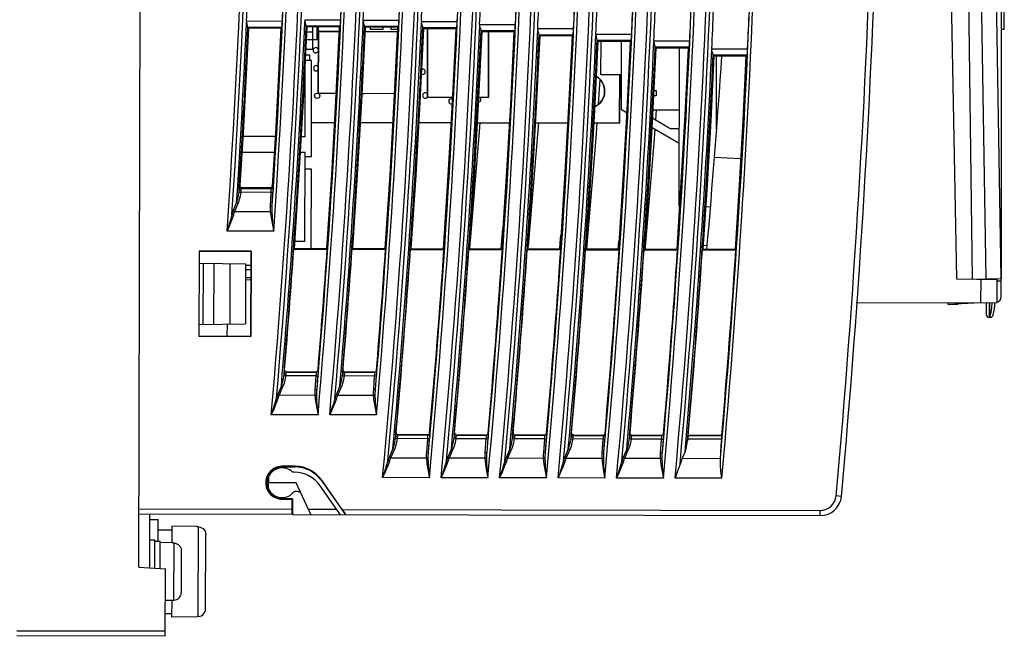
# Model space of a CAD drawing. Extents: x 0 to 420, y 0 to 297.
# Tile 2 of 30: x 115 to 161, y 116 to 145. Entities that reach past the tile are written whole.
import ezdxf

# ---------------------------------------------------------------- set-up
doc = ezdxf.new("R2010")
doc.units = 0
doc.header["$LTSCALE"] = 23.1
doc.layers.get('0').update_dxf_attribs({"linetype": 'CONTINUOUS'})

msp = doc.modelspace()

# ---------------------------------------------------------------- linework, layer by layer
at = {"color": 7, "linetype": 'CONTINUOUS'}
for p, q in [((120.357, 119.614), (120.493, 187.363)), ((161.032, 180.232), (161.032, 133.226)), ((159.684, 133.203), (159.084, 179.5)), ((158.057, 178.238), (158.934, 133.217)), ((161.182, 144.978), (161.182, 148.972)), ((128.188, 145.433), (129.878, 145.43)), ((130.938, 145.419), (132.629, 145.416)), ((125.434, 145.374), (127.124, 145.37)), ((127.098, 145.071), (125.503, 145.074)), ((125.503, 145.074), (125.542, 145.033)), ((127.055, 145.03), (125.542, 145.033)), ((127.098, 145.071), (127.055, 145.03)), ((129.852, 145.13), (128.257, 145.133)), ((128.257, 145.133), (128.297, 145.092)), ((129.808, 145.088), (128.297, 145.092)), ((128.557, 144.868), (128.558, 145.091)), ((128.772, 144.492), (128.773, 145.09)), ((128.808, 145.09), (128.807, 144.892)), ((129.852, 145.13), (129.808, 145.088)), ((132.603, 145.116), (131.008, 145.119)), ((131.008, 145.119), (131.048, 145.077)), ((132.557, 145.073), (131.048, 145.077)), ((131.273, 145.076), (131.273, 144.987)), ((131.273, 144.987), (131.873, 144.986)), ((131.873, 144.986), (131.873, 145.075)), ((132.248, 145.074), (132.248, 144.985)), ((132.248, 144.985), (132.553, 144.985)), ((132.603, 145.116), (132.557, 145.073)), ((133.686, 145.345), (135.376, 145.341)), ((135.35, 145.042), (133.755, 145.045)), ((133.755, 145.045), (133.797, 145.001)), ((135.304, 144.997), (133.797, 145.001)), ((133.958, 145.001), (133.951, 141.782)), ((133.973, 145.001), (133.966, 141.782)), ((135.35, 145.042), (135.304, 144.997)), ((136.431, 145.21), (138.121, 145.206)), ((139.173, 145.014), (140.864, 145.011)), ((161.182, 144.978), (161.032, 144.975)), ((128.267, 144.493), (128.772, 144.492)), ((128.557, 144.843), (128.284, 144.843)), ((128.286, 144.868), (128.557, 144.868)), ((128.556, 144.043), (128.557, 144.843)), ((128.807, 144.867), (128.802, 141.967)), ((128.807, 144.892), (129.798, 144.89)), ((129.797, 144.865), (128.807, 144.867)), ((128.822, 144.867), (128.817, 141.967)), ((132.547, 144.86), (131.038, 144.863)), ((138.095, 144.907), (136.5, 144.91)), ((136.5, 144.91), (136.543, 144.865)), ((138.048, 144.862), (136.543, 144.865)), ((136.851, 141.776), (136.857, 144.864)), ((136.866, 141.776), (136.872, 144.864)), ((138.095, 144.907), (138.048, 144.862)), ((140.838, 144.711), (139.242, 144.714)), ((139.242, 144.714), (139.286, 144.669)), ((140.789, 144.665), (139.286, 144.669)), ((140.838, 144.711), (140.789, 144.665)), ((141.913, 144.758), (143.603, 144.755)), ((143.577, 144.455), (141.982, 144.458)), ((141.982, 144.458), (142.027, 144.411)), ((143.577, 144.455), (143.528, 144.408)), ((128.245, 144.043), (128.556, 144.043)), ((143.528, 144.408), (142.027, 144.411)), ((142.153, 142.844), (142.157, 144.411)), ((143.107, 144.409), (143.1, 141.193)), ((144.649, 144.441), (146.34, 144.437)), ((146.314, 144.138), (144.719, 144.141)), ((144.719, 144.141), (144.764, 144.093)), ((146.263, 144.089), (144.764, 144.093)), ((145.841, 136.643), (145.856, 144.09)), ((146.314, 144.138), (146.263, 144.089)), ((147.383, 144.062), (149.074, 144.059)), ((128.42, 143.768), (128.231, 143.768)), ((128.42, 143.512), (128.42, 143.768)), ((149.048, 143.759), (147.452, 143.762)), ((147.452, 143.762), (147.499, 143.713)), ((148.996, 143.71), (147.499, 143.713)), ((147.598, 140.27), (147.605, 143.713)), ((149.048, 143.759), (148.996, 143.71)), ((128.197, 139.917), (128.204, 143.227)), ((128.505, 143.512), (128.218, 143.512)), ((128.496, 138.962), (128.505, 143.512)), ((142.107, 142.616), (142.022, 141.448)), ((142.153, 142.844), (143.103, 142.843)), ((143.034, 140.563), (143.038, 142.843)), ((143.049, 140.563), (143.053, 142.843)), ((128.802, 141.967), (129.653, 141.965)), ((130.894, 141.963), (132.404, 141.96)), ((133.951, 141.782), (135.146, 141.779)), ((136.391, 141.777), (136.866, 141.776)), ((144.751, 141.839), (144.652, 141.839)), ((144.665, 142.089), (144.752, 142.089)), ((144.752, 142.089), (144.751, 141.839)), ((143.361, 141.041), (143.1, 141.193)), ((144.599, 140.784), (145.451, 140.288)), ((144.62, 141.189), (145.85, 141.187)), ((144.762, 141.189), (144.727, 140.709)), ((128.499, 140.593), (129.577, 140.591)), ((130.818, 140.588), (132.328, 140.585)), ((133.572, 140.583), (135.08, 140.579)), ((136.325, 140.577), (137.831, 140.574)), ((139.079, 140.571), (140.582, 140.568)), ((141.832, 140.566), (143.049, 140.563)), ((145.847, 139.595), (144.573, 140.336)), ((145.848, 140.287), (145.451, 140.288)), ((126.79, 139.92), (125.276, 139.923)), ((128.197, 139.917), (128.026, 139.918)), ((126.745, 139.175), (125.231, 139.178)), ((128.196, 139.172), (127.983, 139.173)), ((128.188, 134.973), (128.196, 139.172)), ((128.496, 138.962), (128.196, 138.962)), ((148.743, 138.873), (147.511, 138.94)), ((128.494, 138.387), (128.194, 138.387)), ((128.487, 134.647), (128.494, 138.387)), ((125.136, 137.608), (125.1, 137.574)), ((125.199, 137.467), (125.236, 137.502)), ((126.55, 137.499), (125.235, 137.502)), ((126.551, 137.5), (126.583, 137.465)), ((126.683, 137.558), (126.65, 137.593)), ((126.582, 137.293), (125.164, 137.296)), ((125.199, 137.467), (126.583, 137.465)), ((126.582, 137.293), (126.55, 136.649)), ((126.65, 136.673), (126.682, 137.318)), ((124.967, 136.825), (124.812, 136.43)), ((124.882, 136.394), (125.038, 136.789)), ((145.841, 136.643), (145.857, 136.642)), ((147.11, 136.618), (147.323, 136.614)), ((124.882, 136.394), (126.552, 136.391)), ((126.719, 135.455), (124.518, 135.46)), ((128.188, 134.973), (127.717, 134.973)), ((141.495, 134.836), (141.475, 134.625)), ((142.968, 134.623), (142.98, 134.76)), ((142.98, 134.76), (143, 135.003)), ((144.246, 134.724), (144.237, 134.62)), ((147.169, 134.784), (146.993, 134.778)), ((123.199, 134.52), (123.191, 130.495)), ((125.649, 134.515), (123.199, 134.52)), ((123.199, 134.52), (123.211, 134.508)), ((123.203, 130.507), (123.211, 134.508)), ((125.637, 134.503), (123.211, 134.508)), ((125.637, 134.503), (125.629, 130.502)), ((125.637, 134.503), (125.649, 134.515)), ((125.649, 134.515), (125.641, 130.49)), ((127.661, 134.616), (127.695, 134.648)), ((127.661, 134.616), (129.239, 134.613)), ((127.695, 134.648), (129.209, 134.645)), ((129.239, 134.613), (129.209, 134.645)), ((130.416, 134.61), (130.451, 134.643)), ((130.416, 134.61), (131.994, 134.607)), ((130.451, 134.643), (131.963, 134.641)), ((131.994, 134.607), (131.963, 134.641)), ((133.17, 134.605), (133.206, 134.639)), ((133.17, 134.605), (134.748, 134.602)), ((133.206, 134.639), (134.716, 134.636)), ((134.748, 134.602), (134.716, 134.636)), ((135.924, 134.599), (135.962, 134.634)), ((135.924, 134.599), (137.503, 134.596)), ((135.962, 134.634), (137.469, 134.632)), ((137.503, 134.596), (137.469, 134.632)), ((138.678, 134.594), (138.717, 134.63)), ((138.678, 134.594), (140.257, 134.591)), ((138.717, 134.63), (140.223, 134.627)), ((140.257, 134.591), (140.223, 134.627)), ((141.433, 134.588), (141.473, 134.625)), ((141.433, 134.588), (143.011, 134.585)), ((141.473, 134.625), (142.976, 134.623)), ((143.011, 134.585), (142.976, 134.623)), ((144.187, 134.583), (144.228, 134.621)), ((144.187, 134.583), (145.765, 134.579)), ((144.228, 134.621), (145.729, 134.618)), ((145.765, 134.579), (145.729, 134.618)), ((146.941, 134.577), (146.983, 134.616)), ((146.941, 134.577), (148.519, 134.574)), ((146.983, 134.616), (148.482, 134.614)), ((148.519, 134.574), (148.482, 134.614)), ((123.21, 133.958), (125.385, 133.916)), ((123.385, 133.955), (123.38, 131.06)), ((123.885, 133.945), (123.88, 131.067)), ((124.649, 133.93), (124.643, 131.079)), ((125.385, 133.916), (125.38, 131.09)), ((125.635, 133.843), (125.385, 133.843)), ((125.385, 133.653), (125.635, 133.653)), ((125.634, 133.268), (125.384, 133.268)), ((125.634, 133.163), (125.384, 133.159)), ((158.934, 133.217), (160.834, 133.18)), ((159.684, 133.203), (161.027, 133.226)), ((160.082, 132.083), (160.084, 133.195)), ((160.332, 133.214), (160.332, 133.19)), ((160.834, 133.18), (160.832, 132.082)), ((160.835, 133.123), (161.028, 133.126)), ((161.031, 132.367), (161.028, 133.126)), ((154.186, 132.095), (160.832, 132.082)), ((158.532, 131.998), (158.532, 132.087)), ((160.082, 132.079), (158.532, 131.998)), ((158.532, 131.998), (158.991, 132.022)), ((160.332, 132.083), (160.332, 131.545)), ((160.474, 132.083), (160.474, 131.4)), ((160.482, 132.083), (160.482, 131.399)), ((160.542, 131.634), (160.482, 131.399)), ((123.204, 131.057), (125.38, 131.09)), ((124.529, 130.504), (124.53, 131.077)), ((160.482, 131.399), (160.474, 131.4)), ((160.482, 131.4), (160.523, 131.401)), ((123.191, 130.495), (123.203, 130.507)), ((125.641, 130.49), (123.191, 130.495)), ((123.203, 130.507), (125.629, 130.502)), ((125.629, 130.502), (125.641, 130.49)), ((127.229, 128.925), (127.226, 128.921)), ((127.24, 128.871), (127.229, 128.925)), ((127.329, 128.816), (127.325, 128.813)), ((127.325, 128.813), (128.711, 128.81)), ((128.708, 128.814), (127.329, 128.816)), ((128.708, 128.814), (128.711, 128.81)), ((128.761, 128.017), (128.805, 128.661)), ((128.808, 128.905), (128.811, 128.902)), ((129.986, 128.919), (129.983, 128.916)), ((129.997, 128.866), (129.986, 128.919)), ((130.086, 128.811), (130.082, 128.808)), ((130.082, 128.808), (131.468, 128.805)), ((131.465, 128.808), (130.086, 128.811)), ((131.465, 128.808), (131.468, 128.805)), ((131.565, 128.9), (131.568, 128.897)), ((128.705, 128.639), (127.285, 128.641)), ((128.705, 128.639), (128.661, 127.994)), ((131.462, 128.633), (130.042, 128.636)), ((131.462, 128.633), (131.418, 127.989)), ((131.518, 128.012), (131.562, 128.656)), ((127.079, 128.172), (126.916, 127.777)), ((126.986, 127.74), (127.149, 128.135)), ((126.986, 127.74), (128.658, 127.737)), ((129.836, 128.166), (129.673, 127.772)), ((129.744, 127.735), (129.907, 128.129)), ((129.744, 127.735), (131.416, 127.731)), ((128.807, 126.801), (126.602, 126.805)), ((131.565, 126.795), (129.36, 126.8)), ((132.49, 125.961), (132.493, 125.965)), ((132.504, 125.911), (132.493, 125.965)), ((134.073, 125.944), (134.076, 125.941)), ((135.248, 125.956), (135.252, 125.959)), ((135.262, 125.905), (135.252, 125.959)), ((136.831, 125.939), (136.834, 125.935)), ((138.006, 125.95), (138.01, 125.953)), ((138.02, 125.9), (138.01, 125.953)), ((139.589, 125.933), (139.592, 125.93)), ((140.764, 125.944), (140.768, 125.948)), ((140.779, 125.894), (140.768, 125.948)), ((142.347, 125.928), (142.351, 125.924)), ((143.526, 125.942), (143.522, 125.939)), ((143.537, 125.889), (143.526, 125.942)), ((145.105, 125.922), (145.109, 125.919)), ((133.969, 125.678), (132.548, 125.681)), ((132.593, 125.856), (132.589, 125.852)), ((132.589, 125.852), (133.976, 125.85)), ((133.973, 125.853), (132.593, 125.856)), ((133.969, 125.678), (133.921, 125.034)), ((133.973, 125.853), (133.976, 125.85)), ((134.02, 125.056), (134.069, 125.7)), ((136.727, 125.672), (135.306, 125.675)), ((135.351, 125.85), (135.347, 125.847)), ((135.347, 125.847), (136.734, 125.844)), ((136.731, 125.848), (135.351, 125.85)), ((136.727, 125.672), (136.68, 125.028)), ((136.731, 125.848), (136.734, 125.844)), ((136.779, 125.05), (136.827, 125.695)), ((139.486, 125.667), (138.065, 125.67)), ((138.109, 125.845), (138.106, 125.841)), ((138.106, 125.841), (139.493, 125.839)), ((139.49, 125.842), (138.109, 125.845)), ((139.486, 125.667), (139.438, 125.023)), ((139.49, 125.842), (139.493, 125.839)), ((139.538, 125.045), (139.585, 125.689)), ((142.244, 125.661), (140.823, 125.664)), ((140.867, 125.839), (140.864, 125.836)), ((140.864, 125.836), (142.251, 125.833)), ((142.248, 125.836), (140.867, 125.839)), ((142.244, 125.661), (142.197, 125.017)), ((142.248, 125.836), (142.251, 125.833)), ((142.297, 125.039), (142.344, 125.684)), ((145.002, 125.656), (143.581, 125.659)), ((143.626, 125.834), (143.622, 125.83)), ((143.622, 125.83), (145.009, 125.828)), ((145.006, 125.831), (143.626, 125.834)), ((145.002, 125.656), (144.955, 125.012)), ((145.006, 125.831), (145.009, 125.828)), ((145.055, 125.034), (145.102, 125.678)), ((146.247, 125.653), (146.239, 125.578)), ((147.854, 125.65), (146.247, 125.653)), ((146.275, 125.828), (146.271, 125.825)), ((146.271, 125.825), (147.859, 125.822)), ((147.856, 125.825), (146.275, 125.828)), ((147.856, 125.825), (147.859, 125.822)), ((132.339, 125.212), (132.173, 124.817)), ((132.244, 124.78), (132.409, 125.174)), ((135.098, 125.206), (134.932, 124.812)), ((135.003, 124.774), (135.168, 125.169)), ((137.856, 125.2), (137.691, 124.806)), ((137.761, 124.769), (137.927, 125.163)), ((140.615, 125.195), (140.45, 124.801)), ((140.52, 124.763), (140.685, 125.157)), ((143.373, 125.189), (143.208, 124.795)), ((143.279, 124.758), (143.444, 125.152)), ((146.122, 125.072), (145.988, 124.752)), ((147.787, 124.729), (147.811, 125.049)), ((132.244, 124.78), (133.917, 124.776)), ((135.003, 124.774), (136.675, 124.771)), ((137.761, 124.769), (139.434, 124.765)), ((140.52, 124.763), (142.193, 124.76)), ((143.279, 124.758), (144.952, 124.754)), ((145.988, 124.752), (147.789, 124.748)), ((127.735, 124.375), (127.116, 124.376)), ((127.116, 124.376), (127.116, 124.355)), ((127.116, 124.355), (127.735, 124.354)), ((127.684, 124.098), (127.606, 124.099)), ((127.735, 124.354), (127.735, 124.375)), ((126.461, 123.979), (126.37, 123.732)), ((126.372, 123.735), (126.37, 123.473)), ((126.37, 123.732), (126.37, 123.469)), ((126.428, 123.888), (126.372, 123.735)), ((126.415, 123.854), (126.414, 123.347)), ((127.775, 123.598), (126.415, 123.601)), ((126.47, 123.872), (126.465, 123.601)), ((126.469, 123.33), (126.465, 123.601)), ((128.472, 122.097), (127.775, 123.598)), ((128.984, 123.721), (128.968, 123.71)), ((128.968, 123.71), (130.096, 122.094)), ((129.945, 122.344), (128.984, 123.721)), ((134.06, 123.84), (131.854, 123.845)), ((136.82, 123.835), (134.614, 123.839)), ((139.579, 123.829), (137.373, 123.834)), ((142.338, 123.824), (140.132, 123.828)), ((145.097, 123.818), (142.892, 123.823)), ((147.856, 123.813), (145.651, 123.817)), ((126.37, 123.473), (126.414, 123.349)), ((126.37, 123.469), (126.459, 123.222)), ((129.862, 122.094), (128.912, 123.456)), ((127.607, 122.842), (127.113, 122.843)), ((127.113, 122.843), (127.113, 122.823)), ((127.113, 122.823), (127.587, 122.823)), ((127.586, 122.349), (127.587, 122.823)), ((127.587, 122.823), (127.607, 122.842)), ((127.607, 122.842), (127.605, 122.099)), ((153.498, 122.959), (153.249, 122.981)), ((120.362, 122.363), (127.586, 122.349)), ((128.354, 122.352), (129.684, 122.349)), ((129.945, 122.344), (152.501, 122.299)), ((152.5, 122.049), (152.501, 122.299)), ((127.59, 122.099), (120.362, 122.113)), ((120.862, 122.112), (120.857, 119.587)), ((120.861, 121.862), (121.261, 121.861)), ((121.259, 120.849), (121.261, 121.861)), ((127.605, 122.099), (152.5, 122.049)), ((121.26, 121.386), (121.91, 121.385)), ((121.911, 121.56), (121.909, 120.773)), ((123.111, 121.53), (121.911, 121.56)), ((123.111, 121.521), (123.111, 121.53)), ((123.168, 121.52), (123.111, 121.521)), ((123.16, 117.296), (123.168, 121.52)), ((120.859, 120.912), (121.109, 120.912)), ((121.107, 119.573), (121.109, 120.912)), ((121.109, 120.849), (121.359, 120.849)), ((121.357, 119.56), (121.359, 120.849)), ((121.959, 120.771), (121.359, 120.786)), ((121.959, 120.757), (121.959, 120.771)), ((123.503, 117.647), (123.51, 121.167)), ((122.017, 120.755), (121.959, 120.757)), ((122.012, 118.065), (122.017, 120.755)), ((122.358, 120.399), (122.354, 118.419)), ((120.357, 119.614), (121.607, 119.546)), ((121.6, 116.361), (121.607, 119.546)), ((121.954, 118.049), (121.604, 118.041)), ((121.904, 118.048), (121.902, 117.26)), ((121.954, 118.063), (122.012, 118.065)), ((121.954, 118.049), (121.954, 118.063)), ((121.602, 117.436), (121.902, 117.435)), ((123.102, 117.285), (121.902, 117.26)), ((123.16, 117.296), (123.102, 117.294)), ((123.102, 117.285), (123.102, 117.294)), ((114.601, 116.625), (121.601, 116.611)), ((121.6, 116.361), (114.6, 116.375))]:
    msp.add_line(p, q, dxfattribs=at)
for points in [[(159.505, 179.5), (159.795, 164.072), (160.062, 148.643), (160.303, 133.213)], [(160.089, 179.5), (160.435, 164.801), (160.743, 149.377), (161.014, 133.226)], [(128.188, 145.433), (128.187, 145.415), (128.188, 145.397), (128.19, 145.379)], [(129.852, 145.13), (129.858, 145.157), (129.865, 145.222), (129.872, 145.317), (129.878, 145.43)], [(130.938, 145.419), (130.938, 145.401), (130.939, 145.383), (130.941, 145.365)], [(132.603, 145.116), (132.609, 145.143), (132.616, 145.208), (132.623, 145.303), (132.629, 145.416)], [(125.136, 137.608), (125.285, 140.082), (125.421, 142.558), (125.542, 145.033)], [(125.434, 145.374), (125.434, 145.356), (125.435, 145.338), (125.436, 145.32)], [(125.5, 145.103), (125.487, 145.155), (125.459, 145.23), (125.436, 145.32)], [(125.5, 145.103), (125.501, 145.088), (125.502, 145.078), (125.503, 145.074)], [(127.055, 145.03), (126.934, 142.55), (126.799, 140.071), (126.65, 137.593)], [(127.098, 145.071), (127.104, 145.098), (127.111, 145.163), (127.118, 145.258), (127.124, 145.37)], [(127.696, 134.648), (127.923, 138.127), (128.124, 141.609), (128.297, 145.091)], [(128.253, 145.162), (128.24, 145.214), (128.213, 145.289), (128.19, 145.379)], [(128.253, 145.162), (128.254, 145.147), (128.256, 145.138), (128.257, 145.133)], [(129.808, 145.088), (129.635, 141.606), (129.436, 138.125), (129.209, 134.645)], [(130.451, 134.644), (130.677, 138.119), (130.876, 141.597), (131.048, 145.076)], [(131.004, 145.148), (130.991, 145.2), (130.964, 145.275), (130.941, 145.365)], [(131.004, 145.148), (131.005, 145.133), (131.006, 145.124), (131.008, 145.119)], [(132.557, 145.073), (132.386, 141.594), (132.188, 138.117), (131.962, 134.641)], [(133.207, 134.639), (133.43, 138.091), (133.627, 141.546), (133.797, 145.001)], [(133.686, 145.345), (133.685, 145.327), (133.686, 145.309), (133.688, 145.291)], [(133.751, 145.074), (133.738, 145.126), (133.711, 145.2), (133.688, 145.291)], [(133.751, 145.074), (133.752, 145.059), (133.754, 145.049), (133.755, 145.045)], [(135.304, 144.998), (135.134, 141.542), (134.938, 138.089), (134.716, 134.636)], [(135.35, 145.042), (135.356, 145.068), (135.363, 145.134), (135.37, 145.229), (135.376, 145.341)], [(136.431, 145.21), (136.43, 145.192), (136.431, 145.174), (136.433, 145.156)], [(136.496, 144.939), (136.483, 144.991), (136.456, 145.066), (136.433, 145.156)], [(136.496, 144.939), (136.497, 144.924), (136.499, 144.914), (136.5, 144.91)], [(138.095, 144.907), (138.101, 144.934), (138.108, 144.999), (138.115, 145.094), (138.121, 145.206)], [(139.173, 145.014), (139.173, 144.996), (139.174, 144.978), (139.175, 144.96)], [(139.239, 144.743), (139.226, 144.795), (139.198, 144.87), (139.175, 144.96)], [(140.838, 144.711), (140.844, 144.738), (140.851, 144.803), (140.858, 144.898), (140.864, 145.011)], [(135.962, 134.635), (136.181, 138.043), (136.375, 141.453), (136.543, 144.865)], [(138.048, 144.862), (137.881, 141.45), (137.688, 138.04), (137.469, 134.632)], [(138.717, 134.63), (138.932, 137.975), (139.121, 141.321), (139.286, 144.668)], [(139.239, 144.743), (139.24, 144.729), (139.241, 144.719), (139.242, 144.714)], [(140.789, 144.665), (140.625, 141.318), (140.436, 137.972), (140.223, 134.627)], [(141.913, 144.758), (141.912, 144.74), (141.913, 144.722), (141.915, 144.704)], [(141.978, 144.487), (141.965, 144.539), (141.938, 144.614), (141.915, 144.704)], [(141.978, 144.487), (141.979, 144.472), (141.98, 144.463), (141.982, 144.458)], [(143.577, 144.455), (143.583, 144.482), (143.59, 144.547), (143.597, 144.642), (143.603, 144.755)], [(141.473, 134.626), (141.681, 137.886), (141.865, 141.148), (142.027, 144.411)], [(143.528, 144.408), (143.367, 141.145), (143.183, 137.883), (142.976, 134.623)], [(144.228, 134.621), (144.428, 137.777), (144.607, 140.934), (144.764, 144.093)], [(144.649, 144.441), (144.649, 144.423), (144.65, 144.405), (144.652, 144.387)], [(144.715, 144.17), (144.702, 144.222), (144.675, 144.297), (144.652, 144.387)], [(144.715, 144.17), (144.716, 144.155), (144.717, 144.145), (144.719, 144.141)], [(146.263, 144.09), (146.107, 140.931), (145.929, 137.774), (145.729, 134.618)], [(146.314, 144.138), (146.32, 144.165), (146.327, 144.23), (146.334, 144.325), (146.34, 144.437)], [(147.383, 144.062), (147.383, 144.044), (147.384, 144.026), (147.386, 144.008)], [(147.449, 143.791), (147.436, 143.843), (147.408, 143.918), (147.386, 144.008)], [(149.048, 143.759), (149.054, 143.786), (149.061, 143.851), (149.068, 143.946), (149.074, 144.059)], [(146.983, 134.617), (147.175, 137.647), (147.347, 140.68), (147.499, 143.713)], [(147.449, 143.791), (147.45, 143.776), (147.451, 143.767), (147.452, 143.762)], [(148.996, 143.71), (148.844, 140.677), (148.673, 137.645), (148.482, 134.614)], [(136.442, 140.577), (136.412, 140.164), (135.986, 135.001), (135.984, 134.983)], [(139.2, 140.571), (139.16, 140.024), (138.741, 134.928), (138.725, 134.757)], [(141.958, 140.566), (141.905, 139.844), (141.495, 134.836)], [(144.694, 140.265), (144.648, 139.623), (144.246, 134.724)], [(125.1, 137.574), (125.094, 137.556), (125.088, 137.514), (125.081, 137.451)], [(125.1, 137.574), (125.112, 137.519), (125.149, 137.481), (125.199, 137.467)], [(125.235, 137.502), (125.184, 137.516), (125.148, 137.555), (125.136, 137.608)], [(126.65, 137.593), (126.635, 137.546), (126.599, 137.512), (126.55, 137.499)], [(126.583, 137.465), (126.631, 137.476), (126.667, 137.51), (126.683, 137.558)], [(126.683, 137.558), (126.687, 137.524), (126.687, 137.439), (126.682, 137.318)], [(125.067, 137.333), (125.04, 137.149), (125.008, 136.981), (124.968, 136.825)], [(125.164, 137.296), (125.131, 137.11), (125.09, 136.942), (125.038, 136.789)], [(125.081, 137.451), (125.077, 137.415), (125.067, 137.333)], [(125.067, 137.333), (125.085, 137.318), (125.12, 137.304), (125.164, 137.296)], [(125.081, 137.451), (125.094, 137.417), (125.13, 137.391), (125.18, 137.38)], [(125.164, 137.296), (125.176, 137.354), (125.18, 137.38)], [(125.18, 137.38), (125.187, 137.425), (125.194, 137.455), (125.199, 137.467)], [(126.583, 137.465), (126.587, 137.44), (126.587, 137.38), (126.582, 137.293)], [(126.582, 137.293), (126.632, 137.295), (126.667, 137.304), (126.682, 137.318)], [(124.967, 136.825), (124.988, 136.812), (125.012, 136.8), (125.038, 136.789)], [(126.55, 136.649), (126.547, 136.56), (126.548, 136.474), (126.552, 136.391)], [(126.55, 136.649), (126.597, 136.65), (126.634, 136.659), (126.65, 136.673)], [(126.644, 136.416), (126.644, 136.5), (126.646, 136.585), (126.65, 136.673)], [(124.748, 136.254), (124.679, 135.998), (124.602, 135.737), (124.518, 135.46)], [(124.819, 136.224), (124.727, 135.975), (124.627, 135.724), (124.518, 135.46)], [(124.812, 136.43), (124.79, 136.372), (124.768, 136.314), (124.748, 136.254)], [(124.748, 136.254), (124.768, 136.244), (124.792, 136.233), (124.819, 136.224)], [(124.812, 136.43), (124.832, 136.417), (124.856, 136.405), (124.882, 136.394)], [(124.819, 136.224), (124.839, 136.281), (124.86, 136.338), (124.882, 136.394)], [(126.552, 136.391), (126.593, 136.396), (126.624, 136.405), (126.644, 136.416)], [(126.552, 136.391), (126.589, 136.093), (126.652, 135.759), (126.719, 135.455)], [(126.719, 135.455), (126.689, 135.752), (126.659, 136.094), (126.644, 136.416)], [(137.449, 134.633), (137.481, 134.985), (137.531, 135.59)], [(140.208, 134.628), (140.234, 134.913), (140.264, 135.285)], [(161.028, 133.126), (161.027, 133.176), (161.027, 133.213), (161.027, 133.226)], [(160.588, 132.082), (160.578, 131.87), (160.542, 131.634)], [(127.188, 128.681), (127.158, 128.496), (127.122, 128.328), (127.079, 128.172)], [(127.204, 128.798), (127.2, 128.763), (127.188, 128.681)], [(127.188, 128.681), (127.207, 128.665), (127.241, 128.651), (127.285, 128.641)], [(127.226, 128.921), (127.22, 128.904), (127.213, 128.862), (127.204, 128.798)], [(127.204, 128.798), (127.217, 128.764), (127.253, 128.738), (127.304, 128.725)], [(127.226, 128.921), (127.237, 128.866), (127.274, 128.827), (127.325, 128.813)], [(127.329, 128.816), (127.276, 128.831), (127.24, 128.871)], [(127.285, 128.641), (127.299, 128.7), (127.304, 128.725)], [(127.304, 128.725), (127.312, 128.771), (127.319, 128.801), (127.325, 128.813)], [(128.711, 128.81), (128.714, 128.786), (128.712, 128.726), (128.705, 128.639)], [(128.705, 128.639), (128.755, 128.64), (128.79, 128.648), (128.805, 128.661)], [(128.808, 128.905), (128.792, 128.859), (128.756, 128.826), (128.708, 128.814)], [(128.711, 128.81), (128.758, 128.822), (128.794, 128.855), (128.811, 128.902)], [(128.811, 128.903), (128.814, 128.868), (128.812, 128.783), (128.805, 128.661)], [(129.945, 128.675), (129.915, 128.491), (129.88, 128.322), (129.836, 128.166)], [(129.961, 128.793), (129.957, 128.757), (129.945, 128.675)], [(129.945, 128.675), (129.964, 128.659), (129.998, 128.645), (130.042, 128.636)], [(129.983, 128.916), (129.977, 128.898), (129.97, 128.856), (129.961, 128.793)], [(129.961, 128.793), (129.974, 128.759), (130.011, 128.732), (130.061, 128.72)], [(129.983, 128.916), (129.994, 128.861), (130.031, 128.822), (130.082, 128.808)], [(130.086, 128.811), (130.033, 128.826), (129.997, 128.866)], [(130.042, 128.636), (130.056, 128.694), (130.061, 128.72)], [(130.061, 128.72), (130.069, 128.765), (130.076, 128.795), (130.082, 128.808)], [(131.468, 128.805), (131.471, 128.781), (131.469, 128.72), (131.462, 128.633)], [(131.565, 128.9), (131.549, 128.853), (131.513, 128.82), (131.465, 128.808)], [(131.468, 128.805), (131.515, 128.816), (131.551, 128.849), (131.568, 128.897)], [(131.568, 128.897), (131.571, 128.862), (131.569, 128.778), (131.562, 128.656)], [(127.285, 128.641), (127.249, 128.456), (127.204, 128.288), (127.149, 128.135)], [(130.042, 128.636), (130.006, 128.45), (129.961, 128.282), (129.907, 128.129)], [(131.462, 128.633), (131.512, 128.634), (131.547, 128.643), (131.562, 128.656)], [(126.916, 127.777), (126.892, 127.719), (126.87, 127.661), (126.848, 127.601)], [(126.916, 127.777), (126.935, 127.764), (126.959, 127.751), (126.986, 127.74)], [(126.919, 127.57), (126.94, 127.627), (126.962, 127.684), (126.986, 127.74)], [(127.079, 128.172), (127.099, 128.158), (127.123, 128.146), (127.149, 128.135)], [(128.661, 127.994), (128.656, 127.906), (128.655, 127.82), (128.658, 127.737)], [(128.658, 127.737), (128.698, 127.741), (128.729, 127.749), (128.75, 127.76)], [(128.658, 127.737), (128.687, 127.447), (128.744, 127.115), (128.807, 126.801)], [(128.661, 127.994), (128.708, 127.995), (128.744, 128.003), (128.761, 128.017)], [(128.75, 127.76), (128.751, 127.844), (128.755, 127.929), (128.761, 128.017)], [(128.807, 126.801), (128.781, 127.117), (128.758, 127.456), (128.75, 127.76)], [(129.673, 127.772), (129.65, 127.714), (129.627, 127.655), (129.606, 127.596)], [(129.673, 127.772), (129.693, 127.759), (129.717, 127.746), (129.744, 127.735)], [(129.676, 127.564), (129.698, 127.621), (129.72, 127.678), (129.744, 127.735)], [(129.836, 128.166), (129.856, 128.153), (129.88, 128.14), (129.907, 128.129)], [(131.418, 127.989), (131.414, 127.9), (131.413, 127.814), (131.416, 127.731)], [(131.416, 127.731), (131.456, 127.736), (131.487, 127.744), (131.508, 127.755)], [(131.416, 127.731), (131.445, 127.442), (131.502, 127.11), (131.565, 126.795)], [(131.418, 127.989), (131.465, 127.989), (131.502, 127.998), (131.518, 128.012)], [(131.508, 127.755), (131.509, 127.838), (131.512, 127.924), (131.518, 128.012)], [(131.565, 126.795), (131.539, 127.111), (131.516, 127.451), (131.508, 127.755)], [(126.848, 127.601), (126.774, 127.345), (126.692, 127.084), (126.602, 126.805)], [(126.919, 127.57), (126.822, 127.321), (126.717, 127.07), (126.602, 126.805)], [(126.848, 127.601), (126.868, 127.59), (126.892, 127.58), (126.919, 127.57)], [(129.606, 127.596), (129.532, 127.339), (129.45, 127.078), (129.36, 126.8)], [(129.676, 127.564), (129.58, 127.315), (129.475, 127.064), (129.36, 126.8)], [(129.606, 127.596), (129.626, 127.585), (129.65, 127.574), (129.676, 127.564)], [(132.49, 125.962), (132.484, 125.944), (132.477, 125.902), (132.468, 125.838)], [(132.49, 125.961), (132.501, 125.906), (132.538, 125.867), (132.589, 125.852)], [(132.593, 125.856), (132.54, 125.871), (132.504, 125.911)], [(134.073, 125.944), (134.057, 125.898), (134.021, 125.865), (133.973, 125.853)], [(133.976, 125.85), (134.023, 125.861), (134.059, 125.894), (134.076, 125.941)], [(134.076, 125.942), (134.079, 125.907), (134.076, 125.822), (134.069, 125.7)], [(135.248, 125.956), (135.242, 125.938), (135.235, 125.896), (135.226, 125.833)], [(135.248, 125.956), (135.259, 125.9), (135.296, 125.861), (135.347, 125.847)], [(135.351, 125.85), (135.299, 125.865), (135.262, 125.905)], [(136.831, 125.939), (136.815, 125.892), (136.779, 125.86), (136.731, 125.848)], [(136.734, 125.844), (136.781, 125.856), (136.817, 125.888), (136.834, 125.935)], [(136.834, 125.936), (136.837, 125.901), (136.835, 125.817), (136.827, 125.695)], [(138.006, 125.951), (138.001, 125.933), (137.993, 125.891), (137.985, 125.827)], [(138.006, 125.95), (138.018, 125.895), (138.055, 125.856), (138.106, 125.841)], [(138.109, 125.845), (138.057, 125.86), (138.02, 125.9)], [(139.589, 125.933), (139.573, 125.887), (139.537, 125.854), (139.49, 125.842)], [(139.493, 125.839), (139.539, 125.85), (139.576, 125.883), (139.592, 125.93)], [(139.592, 125.931), (139.595, 125.896), (139.593, 125.811), (139.585, 125.689)], [(140.765, 125.945), (140.759, 125.927), (140.751, 125.885), (140.743, 125.821)], [(140.764, 125.944), (140.776, 125.889), (140.813, 125.85), (140.864, 125.836)], [(140.867, 125.839), (140.815, 125.854), (140.779, 125.894)], [(142.347, 125.928), (142.331, 125.881), (142.295, 125.848), (142.248, 125.836)], [(142.251, 125.833), (142.297, 125.845), (142.334, 125.877), (142.351, 125.924)], [(142.351, 125.925), (142.354, 125.89), (142.351, 125.806), (142.344, 125.684)], [(143.522, 125.939), (143.517, 125.922), (143.509, 125.879), (143.501, 125.816)], [(143.522, 125.939), (143.534, 125.884), (143.571, 125.845), (143.622, 125.83)], [(143.626, 125.834), (143.573, 125.849), (143.537, 125.889)], [(145.105, 125.922), (145.089, 125.876), (145.053, 125.843), (145.006, 125.831)], [(145.009, 125.828), (145.055, 125.839), (145.092, 125.872), (145.109, 125.919)], [(145.109, 125.92), (145.112, 125.885), (145.109, 125.8), (145.102, 125.678)], [(132.451, 125.721), (132.42, 125.536), (132.383, 125.368), (132.339, 125.212)], [(132.548, 125.681), (132.511, 125.495), (132.465, 125.327), (132.409, 125.174)], [(132.468, 125.838), (132.463, 125.803), (132.451, 125.721)], [(132.451, 125.721), (132.469, 125.705), (132.504, 125.691), (132.548, 125.681)], [(132.468, 125.838), (132.48, 125.804), (132.517, 125.777), (132.567, 125.765)], [(132.548, 125.681), (132.562, 125.739), (132.567, 125.765)], [(132.567, 125.765), (132.576, 125.809), (132.583, 125.84), (132.589, 125.852)], [(133.976, 125.85), (133.979, 125.825), (133.977, 125.765), (133.969, 125.678)], [(133.969, 125.678), (134.018, 125.679), (134.054, 125.687), (134.069, 125.7)], [(135.209, 125.715), (135.179, 125.53), (135.142, 125.362), (135.098, 125.206)], [(135.306, 125.675), (135.269, 125.49), (135.224, 125.322), (135.168, 125.169)], [(135.226, 125.833), (135.222, 125.797), (135.209, 125.715)], [(135.209, 125.715), (135.228, 125.699), (135.262, 125.685), (135.306, 125.675)], [(135.226, 125.833), (135.239, 125.799), (135.275, 125.772), (135.326, 125.759)], [(135.306, 125.675), (135.32, 125.734), (135.326, 125.759)], [(135.326, 125.759), (135.334, 125.803), (135.342, 125.835), (135.347, 125.847)], [(136.734, 125.844), (136.737, 125.82), (136.735, 125.759), (136.727, 125.672)], [(136.727, 125.672), (136.777, 125.673), (136.812, 125.681), (136.827, 125.695)], [(137.968, 125.709), (137.937, 125.525), (137.9, 125.356), (137.856, 125.2)], [(138.065, 125.67), (138.028, 125.484), (137.982, 125.316), (137.927, 125.163)], [(137.985, 125.827), (137.98, 125.792), (137.968, 125.709)], [(137.968, 125.709), (137.986, 125.694), (138.021, 125.679), (138.065, 125.67)], [(137.985, 125.827), (137.997, 125.793), (138.034, 125.766), (138.084, 125.754)], [(138.065, 125.67), (138.079, 125.728), (138.084, 125.754)], [(138.084, 125.754), (138.092, 125.798), (138.1, 125.829), (138.106, 125.841)], [(139.493, 125.839), (139.496, 125.814), (139.493, 125.754), (139.486, 125.667)], [(139.486, 125.667), (139.535, 125.668), (139.571, 125.676), (139.585, 125.689)], [(140.726, 125.704), (140.695, 125.519), (140.659, 125.351), (140.615, 125.195)], [(140.823, 125.664), (140.786, 125.479), (140.741, 125.311), (140.685, 125.157)], [(140.743, 125.821), (140.738, 125.786), (140.726, 125.704)], [(140.726, 125.704), (140.745, 125.688), (140.779, 125.674), (140.823, 125.664)], [(140.743, 125.821), (140.755, 125.787), (140.792, 125.761), (140.842, 125.748)], [(140.823, 125.664), (140.837, 125.723), (140.842, 125.748)], [(140.842, 125.748), (140.851, 125.792), (140.858, 125.823), (140.864, 125.836)], [(142.251, 125.833), (142.254, 125.809), (142.251, 125.748), (142.244, 125.661)], [(142.244, 125.661), (142.293, 125.662), (142.329, 125.67), (142.344, 125.684)], [(143.484, 125.698), (143.454, 125.514), (143.417, 125.345), (143.373, 125.189)], [(143.581, 125.659), (143.544, 125.473), (143.499, 125.305), (143.444, 125.152)], [(143.501, 125.816), (143.496, 125.78), (143.484, 125.698)], [(143.484, 125.698), (143.503, 125.682), (143.537, 125.668), (143.581, 125.659)], [(143.501, 125.816), (143.514, 125.782), (143.55, 125.755), (143.6, 125.742)], [(143.581, 125.659), (143.595, 125.717), (143.6, 125.742)], [(143.6, 125.742), (143.609, 125.787), (143.616, 125.818), (143.622, 125.83)], [(145.009, 125.828), (145.012, 125.803), (145.01, 125.743), (145.002, 125.656)], [(145.002, 125.656), (145.052, 125.657), (145.087, 125.665), (145.102, 125.678)], [(146.122, 125.072), (146.174, 125.223), (146.212, 125.39), (146.239, 125.578)], [(146.271, 125.825), (146.265, 125.801), (146.256, 125.741), (146.247, 125.653)], [(147.811, 125.049), (147.832, 125.349), (147.854, 125.65)], [(147.854, 125.65), (147.859, 125.737), (147.861, 125.797), (147.859, 125.822)], [(132.339, 125.212), (132.359, 125.198), (132.383, 125.185), (132.409, 125.174)], [(133.921, 125.034), (133.916, 124.945), (133.915, 124.859), (133.917, 124.776)], [(133.921, 125.034), (133.968, 125.034), (134.004, 125.042), (134.02, 125.056)], [(134.009, 124.799), (134.01, 124.883), (134.014, 124.968), (134.02, 125.056)], [(135.098, 125.206), (135.118, 125.193), (135.142, 125.18), (135.168, 125.169)], [(136.68, 125.028), (136.675, 124.94), (136.673, 124.854), (136.675, 124.771)], [(136.68, 125.028), (136.727, 125.029), (136.763, 125.037), (136.779, 125.05)], [(136.768, 124.794), (136.769, 124.877), (136.773, 124.963), (136.779, 125.05)], [(137.856, 125.2), (137.876, 125.187), (137.9, 125.174), (137.927, 125.163)], [(139.438, 125.023), (139.434, 124.934), (139.432, 124.848), (139.434, 124.765)], [(139.438, 125.023), (139.485, 125.023), (139.522, 125.031), (139.538, 125.045)], [(139.526, 124.788), (139.528, 124.872), (139.532, 124.957), (139.538, 125.045)], [(140.615, 125.195), (140.635, 125.181), (140.659, 125.169), (140.685, 125.157)], [(142.197, 125.017), (142.192, 124.929), (142.191, 124.843), (142.193, 124.76)], [(142.197, 125.017), (142.244, 125.018), (142.28, 125.026), (142.297, 125.039)], [(142.285, 124.783), (142.287, 124.866), (142.291, 124.952), (142.297, 125.039)], [(143.373, 125.189), (143.393, 125.176), (143.417, 125.163), (143.444, 125.152)], [(144.955, 125.012), (144.951, 124.923), (144.949, 124.837), (144.952, 124.754)], [(144.955, 125.012), (145.002, 125.012), (145.039, 125.02), (145.055, 125.034)], [(145.044, 124.777), (145.045, 124.861), (145.049, 124.946), (145.055, 125.034)], [(132.105, 124.641), (132.029, 124.385), (131.946, 124.123), (131.854, 123.845)], [(132.175, 124.609), (132.078, 124.36), (131.971, 124.109), (131.854, 123.845)], [(132.173, 124.817), (132.149, 124.759), (132.127, 124.701), (132.105, 124.641)], [(132.105, 124.641), (132.125, 124.63), (132.149, 124.619), (132.175, 124.609)], [(132.173, 124.817), (132.193, 124.804), (132.217, 124.791), (132.244, 124.78)], [(132.175, 124.609), (132.197, 124.666), (132.22, 124.723), (132.244, 124.78)], [(133.917, 124.776), (133.956, 124.781), (133.988, 124.788), (134.009, 124.799)], [(133.917, 124.776), (133.944, 124.486), (133.999, 124.155), (134.06, 123.84)], [(134.06, 123.84), (134.035, 124.159), (134.015, 124.498), (134.009, 124.799)], [(134.864, 124.636), (134.788, 124.379), (134.705, 124.118), (134.614, 123.839)], [(134.934, 124.604), (134.837, 124.354), (134.73, 124.104), (134.614, 123.839)], [(134.932, 124.812), (134.908, 124.754), (134.886, 124.695), (134.864, 124.636)], [(134.864, 124.636), (134.884, 124.624), (134.908, 124.614), (134.934, 124.604)], [(134.932, 124.812), (134.952, 124.798), (134.976, 124.785), (135.003, 124.774)], [(134.934, 124.604), (134.956, 124.661), (134.979, 124.718), (135.003, 124.774)], [(136.675, 124.771), (136.715, 124.775), (136.747, 124.783), (136.768, 124.794)], [(136.675, 124.771), (136.704, 124.481), (136.758, 124.15), (136.82, 123.835)], [(136.82, 123.835), (136.795, 124.153), (136.774, 124.492), (136.768, 124.794)], [(137.623, 124.63), (137.547, 124.374), (137.465, 124.112), (137.373, 123.834)], [(137.693, 124.598), (137.596, 124.349), (137.49, 124.098), (137.373, 123.834)], [(137.691, 124.806), (137.667, 124.748), (137.645, 124.689), (137.623, 124.63)], [(137.623, 124.63), (137.643, 124.619), (137.667, 124.608), (137.693, 124.598)], [(137.691, 124.806), (137.711, 124.793), (137.735, 124.78), (137.761, 124.769)], [(137.693, 124.598), (137.715, 124.655), (137.738, 124.712), (137.761, 124.769)], [(139.434, 124.765), (139.474, 124.77), (139.505, 124.777), (139.526, 124.788)], [(139.434, 124.765), (139.463, 124.475), (139.517, 124.144), (139.579, 123.829)], [(139.579, 123.829), (139.554, 124.147), (139.533, 124.487), (139.526, 124.788)], [(140.382, 124.624), (140.306, 124.368), (140.224, 124.107), (140.132, 123.828)], [(140.452, 124.593), (140.355, 124.343), (140.249, 124.093), (140.132, 123.828)], [(140.45, 124.801), (140.426, 124.743), (140.403, 124.684), (140.382, 124.624)], [(140.382, 124.624), (140.402, 124.613), (140.426, 124.602), (140.452, 124.593)], [(140.45, 124.801), (140.47, 124.787), (140.494, 124.774), (140.52, 124.763)], [(140.452, 124.593), (140.474, 124.65), (140.496, 124.707), (140.52, 124.763)], [(142.193, 124.76), (142.233, 124.764), (142.264, 124.772), (142.285, 124.783)], [(142.193, 124.76), (142.221, 124.47), (142.276, 124.138), (142.338, 123.824)], [(142.338, 123.824), (142.313, 124.142), (142.292, 124.481), (142.285, 124.783)], [(143.14, 124.619), (143.065, 124.362), (142.983, 124.101), (142.892, 123.823)], [(143.211, 124.587), (143.114, 124.338), (143.008, 124.087), (142.892, 123.823)], [(143.208, 124.795), (143.185, 124.737), (143.162, 124.678), (143.14, 124.619)], [(143.14, 124.619), (143.161, 124.608), (143.185, 124.597), (143.211, 124.587)], [(143.208, 124.795), (143.228, 124.782), (143.252, 124.769), (143.279, 124.758)], [(143.211, 124.587), (143.232, 124.644), (143.255, 124.701), (143.279, 124.758)], [(144.952, 124.754), (144.992, 124.758), (145.023, 124.766), (145.044, 124.777)], [(144.952, 124.754), (144.98, 124.464), (145.035, 124.133), (145.097, 123.818)], [(145.097, 123.818), (145.072, 124.136), (145.051, 124.475), (145.044, 124.777)], [(145.988, 124.752), (145.952, 124.662), (145.918, 124.569), (145.887, 124.475)], [(147.856, 123.813), (147.813, 124.151), (147.786, 124.457), (147.787, 124.729)], [(127.116, 124.355), (126.858, 124.31), (126.63, 124.179), (126.461, 123.979)], [(128.968, 123.71), (128.727, 123.979), (128.43, 124.183), (128.093, 124.31), (127.735, 124.354)], [(145.887, 124.475), (145.817, 124.266), (145.737, 124.046), (145.651, 123.817)], [(126.459, 123.222), (126.628, 123.021), (126.855, 122.889), (127.113, 122.843)], [(127.59, 122.099), (127.588, 122.118), (127.587, 122.172), (127.586, 122.252), (127.586, 122.349)], [(129.945, 122.344), (129.983, 122.288), (130.019, 122.236), (130.05, 122.191), (130.075, 122.155), (130.093, 122.128), (130.105, 122.109), (130.112, 122.098), (130.114, 122.094)], [(123.168, 121.52), (123.245, 121.509), (123.317, 121.482), (123.382, 121.44), (123.436, 121.384), (123.476, 121.318), (123.501, 121.244), (123.51, 121.167)], [(122.017, 120.755), (122.084, 120.747), (122.148, 120.726), (122.207, 120.693), (122.259, 120.649), (122.301, 120.595), (122.332, 120.534), (122.352, 120.468), (122.358, 120.399)], [(122.012, 118.065), (122.079, 118.073), (122.143, 118.093), (122.202, 118.126), (122.253, 118.17), (122.296, 118.223), (122.328, 118.283), (122.347, 118.349), (122.354, 118.419)], [(123.16, 117.296), (123.237, 117.306), (123.309, 117.333), (123.374, 117.374), (123.428, 117.43), (123.468, 117.495), (123.494, 117.569), (123.503, 117.647)]]:
    msp.add_lwpolyline(points, dxfattribs=at)
msp.add_circle((128.766, 141.842), 0.125, dxfattribs=at)
for centre, radius, start, end in [((-316.085, 165.43), 444.369, 355.01351, 2.20125), ((-316.085, 165.43), 446.566, 355.03754, 2.18985), ((-316.085, 165.43), 447.117, 355.04353, 2.187), ((-316.085, 165.43), 449.314, 355.06726, 2.17574), ((-316.085, 165.43), 449.865, 354.69602, 2.17293), ((-316.085, 165.43), 452.063, 354.72131, 2.1618), ((-316.085, 165.43), 452.614, 354.72761, 2.15903), ((-316.085, 165.43), 454.811, 354.75259, 2.14804), ((-316.085, 165.43), 455.362, 354.75882, 2.1453), ((-316.085, 165.43), 457.559, 354.7835, 2.13444), ((-316.085, 165.43), 458.11, 354.78966, 2.13173), ((-316.085, 165.43), 460.308, 354.81404, 2.121), ((-316.085, 165.43), 460.859, 354.82012, 2.11832), ((-316.085, 165.43), 463.056, 354.84422, 2.10772), ((-316.085, 165.43), 444.546, 355.11848, 2.098), ((-316.085, 165.43), 447.294, 355.14782, 2.08439), ((-316.085, 165.43), 450.042, 354.79993, 2.07096), ((-316.085, 165.43), 452.791, 354.83086, 2.05768), ((-316.085, 165.43), 455.539, 354.86143, 2.04457), ((-316.085, 165.43), 458.287, 354.89163, 2.03162), ((-316.085, 165.43), 461.035, 354.92146, 2.01881), ((-316.085, 165.43), 446.416, 355.19252, 2.03386), ((-316.085, 165.43), 449.164, 355.2213, 2.02071), ((-316.085, 165.43), 451.913, 354.8743, 2.00771), ((-316.085, 165.43), 454.661, 354.90467, 1.99487), ((-316.085, 165.43), 457.409, 354.93468, 1.98218), ((-316.085, 165.43), 460.158, 354.96432, 1.96965), ((-316.085, 165.43), 462.906, 354.99361, 1.95726), ((-316.085, 165.43), 471.25, 354.83192, 1.75417), ((-316.085, 165.43), 471.5, 354.83191, 1.78464), ((-316.085, 165.43), 463.607, 354.85022, 1.69637), ((-316.085, 165.43), 465.804, 354.87403, 1.68782), ((-316.085, 165.43), 463.784, 354.93384, 1.5977), ((-316.085, 165.43), 465.655, 354.98562, 1.53806), ((-316.085, 165.43), 441.621, 356.10862, 1.11817), ((-316.085, 165.43), 443.818, 356.12734, 1.11207), ((-316.085, 165.43), 441.798, 356.21347, 1.01494), ((-316.085, 165.43), 443.668, 356.28367, 0.9546), ((-316.085, 165.43), 446.411, 357.43211, 357.66545), ((-316.085, 165.43), 441.974, 357.39907, 357.63475), ((-316.085, 165.43), 443.663, 357.40854, 357.64332), ((-316.085, 165.43), 447.471, 357.43684, 357.66962), ((-316.085, 165.43), 449.16, 357.44605, 357.67795), ((-316.085, 165.43), 450.219, 357.44301, 357.67437), ((-316.085, 165.43), 451.908, 357.45215, 357.68264), ((-316.085, 165.43), 452.967, 357.44146, 357.67142), ((-316.085, 165.43), 454.656, 357.45054, 357.67964), ((-316.085, 165.43), 455.716, 357.4323, 357.66087), ((-316.085, 165.43), 457.405, 357.44136, 357.66909), ((-316.085, 165.43), 458.464, 357.41565, 357.64285), ((-316.085, 165.43), 460.153, 357.42472, 357.65108), ((-316.085, 165.43), 461.212, 357.3916, 357.61745), ((-316.085, 165.43), 462.902, 357.4007, 357.62573), ((-316.085, 165.43), 463.961, 357.36024, 357.58476), ((-316.085, 165.43), 465.65, 357.3694, 357.5931), ((-316.085, 165.43), 441.979, 356.28913, 357.3921), ((-316.085, 165.43), 442.052, 356.37103, 357.36439), ((-316.085, 165.43), 444.727, 355.19422, 357.41586), ((-316.085, 165.43), 444.8, 355.27598, 357.38832), ((-316.085, 165.43), 447.476, 355.22309, 357.42995), ((-316.085, 165.43), 447.549, 355.30434, 357.40257), ((-316.085, 165.43), 450.224, 354.87491, 357.43617), ((-316.085, 165.43), 450.297, 354.95578, 357.40896), ((-316.085, 165.43), 452.972, 354.90538, 357.43465), ((-316.085, 165.43), 453.045, 354.98575, 357.40761), ((-316.085, 165.43), 455.72, 354.93548, 357.42554), ((-316.085, 165.43), 455.793, 355.01536, 357.39865), ((-316.085, 165.43), 458.469, 354.96522, 357.40892), ((-316.085, 165.43), 458.542, 355.0446, 357.38221), ((128.696, 143.992), 0.125, 25.4515, 334.2942), ((-316.085, 165.43), 461.217, 354.9946, 357.38491), ((-316.085, 165.43), 461.29, 355.0735, 357.35836), ((-316.085, 165.43), 463.965, 355.00985, 357.35359), ((-316.085, 165.43), 464.038, 355.07323, 357.3272), ((-399.32, 181.708), 548.5, 355.0748, 356.02767), ((128.719, 143.142), 0.125, 45.8229, 313.8859), ((133.744, 142.982), 0.125, 245.3533, 109.4687), ((141.552, 142.066), 0.792, 294.2938, 60.2416), ((141.537, 142.067), 0.792, 295.4997, 59.0198), ((130.892, 142.063), 0.125, 269.8849, 305.0003), ((133.866, 141.857), 0.125, 45.8229, 321.4685), ((135.098, 141.587), 0.125, 68.9463, 285.5026), ((136.366, 141.677), 0.125, 276.9583, 54.7822), ((-316.085, 165.43), 444.815, 355.29247, 356.02766), ((-316.085, 165.43), 446.39, 355.30665, 356.04129), ((-316.085, 165.43), 447.563, 355.32072, 356.05138), ((-316.085, 165.43), 449.138, 355.33473, 356.06484), ((-316.085, 165.43), 450.311, 354.97209, 356.07481), ((-316.085, 165.43), 451.886, 354.98708, 356.08811), ((-316.085, 165.43), 453.06, 355.00195, 356.09796), ((-316.085, 165.43), 454.635, 355.01676, 356.1111), ((-316.085, 165.43), 455.808, 355.03146, 356.12082), ((-316.085, 165.43), 457.383, 355.04609, 356.1338), ((-316.085, 165.43), 458.556, 355.06061, 356.14341), ((-316.085, 165.43), 460.131, 355.07507, 356.15624), ((-316.085, 165.43), 461.304, 355.08941, 356.16574), ((-316.085, 165.43), 462.88, 355.1037, 356.17841), ((-316.085, 165.43), 464.053, 355.10447, 356.18779), ((-316.085, 165.43), 465.628, 355.12068, 356.20032), ((158.232, 132.1), 2.5, 346.3865, 359.5911), ((160.786, 132.366), 0.25, 281.0131, 0.1372), ((160.477, 131.545), 0.145, 180, 269), ((160.52, 131.546), 0.145, 271, 346.3865), ((127.115, 123.6), 0.776, 89.8849, 269.8849), ((127.115, 123.6), 0.7, 45.4696, 157.0763), ((127.681, 122.598), 1.5, 34.8849, 89.8849), ((127.732, 122.848), 1.526, 34.8849, 89.8849), ((127.115, 123.6), 0.7, 202.6935, 316.4157), ((127.803, 122.945), 0.25, 24.8849, 136.4157), ((152.502, 123.049), 1, 269.8849, 354.8319), ((152.502, 123.049), 0.75, 269.8786, 354.8376)]:
    msp.add_arc(centre, radius, start, end, dxfattribs=at)

doc.saveas('drawing.dxf')
